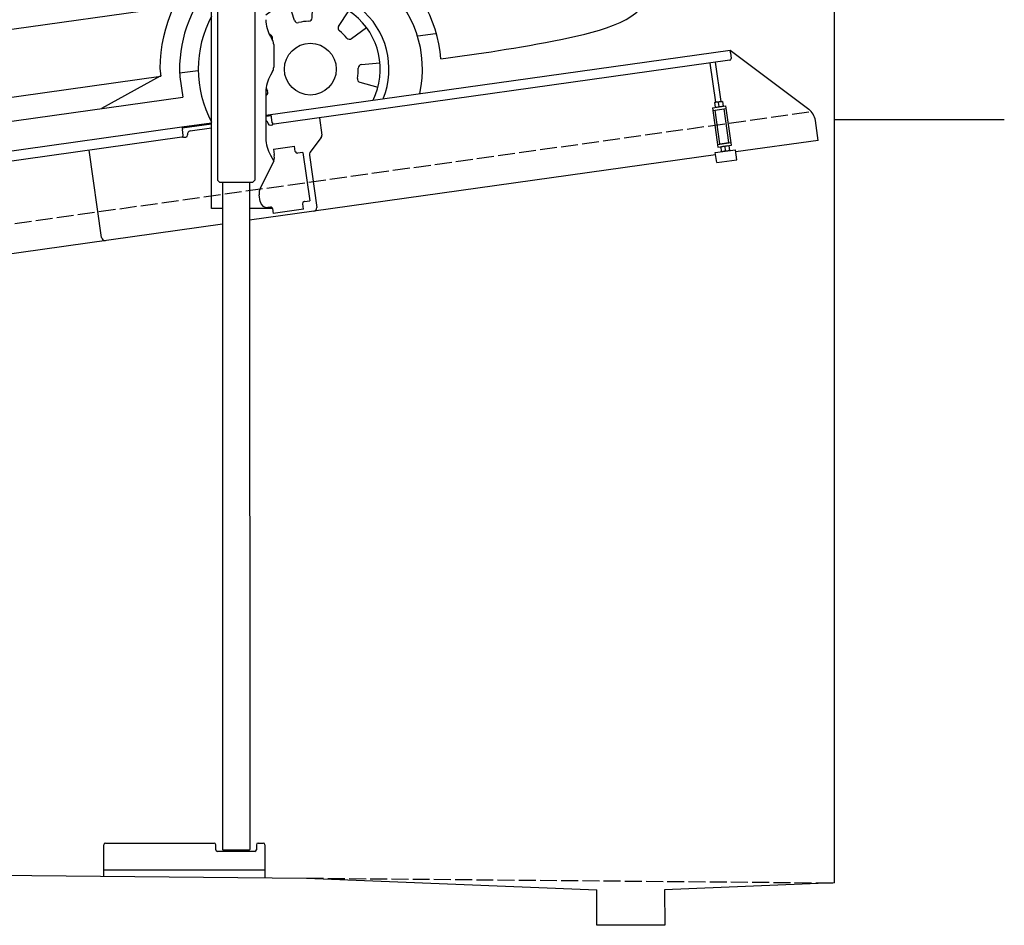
# Model space of a CAD drawing. Extents: x 199 to 6000, y -525 to 5850.
# Tile 2 of 3: x 3099 to 6000, y -525 to 2144. Entities that reach past the tile are written whole.
import ezdxf

# ---------------------------------------------------------------- set-up
doc = ezdxf.new("R2010")
doc.units = 0
doc.header["$LTSCALE"] = 10
doc.header["$MEASUREMENT"] = 0
doc.linetypes.add('GEN3', pattern=[6.25, 5, -1.25])
doc.layers.get('0').update_dxf_attribs({"linetype": 'CONTINUOUS'})
for name, color, linetype in [('3', 6, 'GEN3'), ('CAR', 1, 'CONTINUOUS'), ('SICHTBARE_KANTEN_DIN_', 7, 'CONTINUOUS')]:
    doc.layers.add(name, color=color, linetype=linetype)
doc.layers.add('AM_0', color=7, linetype='CONTINUOUS', lineweight=30)

# ---------------------------------------------------------------- blocks, each defined once
blk = doc.blocks.new('Van200_EG')
at = {"layer": 'CAR'}
for p, q in [((30593.7, 3288.9), (30629.8, 3264.3)), ((30577.2, 3274.5), (30618, 3246.9)), ((29798.8, 3163.7), (30302.2, 3196.8)), ((30717.4, 2901.7), (30849.4, 2067.9)), ((30739.2, 2842), (30859.6, 2114.5)), ((29806.7, 2526.4), (30626.6, 2634.3)), ((29804.2, 2526), (29806.7, 2526.4)), ((27323.7, 2171.9), (29644.2, 2503.2)), ((29586.9, 2494.7), (29608.7, 2232.5)), ((27555.3, 2435.8), (27569.7, 2240.7)), ((27686.4, 2248.9), (28401.9, 2356.3)), ((30598.8, 2363.8), (30622.8, 2211.6)), ((27424.5, 2335), (27425.9, 2276.5)), ((28487.6, 2339.1), (28494.3, 2192.3)), ((30622.8, 2211.6), (30738.1, 2227.8)), ((28494.3, 2192.3), (28508.5, 2064.7)), ((27323.7, 2171.9), (27328.1, 1991.4)), ((27328.1, 1991.4), (27340.8, 1902.6)), ((27543.2, 1548.8), (29532.8, 1827.8)), ((29888.3, 1787), (29871.3, 1839.3)), ((29940.3, 1794.3), (29942.2, 1849.3)), ((30018.2, 1769.4), (30048.5, 1815.3)), ((29820.3, 1741.6), (29813.2, 1747.7)), ((30056.3, 1733.4), (30100.5, 1766.1)), ((30251.5, 1741.4), (30304, 1748.8)), ((28583.1, 1693.5), (28667.7, 1507.1)), ((30085.4, 1656.9), (30140.2, 1661.8)), ((29491.5, 1645.2), (29494.5, 1622.5)), ((29550, 1632.7), (29604.8, 1639.8)), ((27637.9, 1361.6), (29494.5, 1622.5)), ((29493.1, 1622.5), (29320.1, 1527.5)), ((29550.4, 1620.8), (29559.4, 1560.9)), ((30081, 1604.6), (30134.2, 1590.5)), ((27594.3, 1285.6), (29559.4, 1561.2)), ((29805.4, 1565.9), (29804.2, 1565.2)), ((27163.1, 1405), (27146.1, 1457.4)), ((27215, 1412.3), (27216.9, 1467.3)), ((27292.9, 1387.4), (27323.2, 1433.4)), ((26399.8, 1420.4), (26374.8, 1403.2)), ((27095, 1359.6), (27053.2, 1395.4)), ((27331, 1351.4), (27375.2, 1384.2)), ((27584.4, 1343.7), (27530.8, 1336.4)), ((27636.9, 1361.6), (27832, 1319.6)), ((27068.3, 1314.5), (27019.4, 1332.8)), ((27360.2, 1274.9), (27414.9, 1279.9)), ((27061.4, 1233), (27007.4, 1222.6)), ((27355.7, 1222.7), (27408.9, 1208.6)), ((27080.1, 1183.9), (27032.9, 1155.7))]:
    blk.add_line(p, q, dxfattribs=at)
for centre in [(29935, 1643.4), (27209.7, 1261.4)]:
    blk.add_circle(centre, 76.3, dxfattribs=at)
for centre, radius, start, end in [((30308.6, 2399.7), 35.3, 278.266, 89.7479), ((29933.4, 1641.2), 441.9, 29.2479, 106.9984), ((29935.3, 1643.1), 385.6, 4.5254, 109.8845), ((29933.4, 1641.2), 441.9, 130.8756, 179.48), ((29935, 1643.4), 330.2, 347.4042, 113.3452), ((29935.3, 1643.1), 385.6, 139.032, 183.3106), ((29935, 1643.4), 231.7, 337.9146, 124.3813), ((29935, 1643.4), 206, 333.6849, 129.4239), ((29935, 1643.4), 330.2, 151.7436, 208.2564), ((29897.9, 1790.1), 10, 198, 284.2118), ((29935, 1643.4), 141.4, 91.7882, 104.2118), ((29930.3, 1794.7), 10, 271.7882, 358), ((30026.6, 1763.9), 10, 146.5714, 232.7833), ((29813.8, 1734), 10, 335.8319, 49.4286), ((29935, 1643.4), 141.4, 40.3596, 52.7833), ((30050.3, 1741.4), 10, 220.3596, 306.5714), ((27209.1, 1260.5), 440.8, 13.2701, 127.715), ((30086.3, 1646.9), 10, 95.1429, 181.3547), ((27209.7, 1261.4), 385.3, 3.6036, 134.5488), ((29935, 1643.4), 141.4, 348.931, 1.3547), ((30083.6, 1614.3), 10, 168.931, 255.1429), ((27209.7, 1261.4), 330.2, 347.2115, 144.9451), ((29935, 1643.4), 141.4, 203.0236, 207.069), ((29800.2, 1574.5), 10, 300.8571, 27.069), ((27209.7, 1261.4), 231.7, 337.6174, 151.7378), ((27209.7, 1261.4), 206, 333.3345, 157.474), ((27172.6, 1408.1), 10, 198, 284.2118), ((27209.7, 1261.4), 141.4, 91.7882, 104.2118), ((27205, 1412.7), 10, 271.7882, 358), ((27301.3, 1381.9), 10, 146.5714, 232.7833), ((27209.7, 1261.4), 141.4, 40.3596, 52.7833), ((27209.7, 1261.4), 141.4, 143.2167, 155.6404), ((27088.5, 1352), 10, 323.2167, 49.4286), ((27325.1, 1359.4), 10, 220.3596, 306.5714), ((27071.9, 1323.8), 10, 249.4286, 335.6404), ((27209.7, 1261.4), 231.7, 178.834, 218.3826), ((27209.7, 1261.4), 206, 178.6887, 222.6655), ((27209.7, 1261.4), 141.4, 348.931, 1.3547), ((27361.1, 1265), 10, 95.1429, 181.3547), ((27063.3, 1223.1), 10, 14.6453, 100.8571), ((27209.7, 1261.4), 141.4, 194.6453, 207.069), ((27358.3, 1232.3), 10, 168.931, 255.1429), ((27075, 1192.5), 10, 300.8571, 27.069)]:
    blk.add_arc(centre, radius, start, end, dxfattribs=at)
for centre in [(28654.8, 2155.4), (28344.7, 2107.1)]:
    blk.add_ellipse(centre, major_axis=(-101.9, -18.3), ratio=0.28676, dxfattribs=at)
for major_axis, ratio, start_param, end_param in [((-0.1, -50.8), 0.500238, 4.856216, 7.71236), ((-1, 44.1), 0.466142, 1.725236, 4.537487)]:
    blk.add_ellipse((26652.2, 1273.3), major_axis=major_axis, ratio=ratio, start_param=start_param, end_param=end_param, dxfattribs=at)
for points in [[(29804.2, 3301.7), (29827.5, 3303.7), (29850.8, 3305.7), (29874.2, 3307.7)], [(29804.2, 3263.8), (29811.9, 3264.5), (29819.7, 3265.2), (29827.5, 3265.9)], [(29804.2, 3252.5), (29815, 3253.4), (29826.1, 3254.3), (29837.3, 3255.3)], [(29837.3, 3255.3), (29855.7, 3256.8), (29874.1, 3258.3), (29892.5, 3259.8)], [(29883.8, 3241.9), (29944.6, 3245.6), (30007.5, 3249.2), (30073.3, 3252.6)], [(29892.5, 3259.8), (29914.2, 3261.2), (29936, 3262.6), (29990.2, 3266.1)], [(30198.6, 3258.8), (30315, 3264.3), (30440.2, 3269.5), (30577.2, 3274.5)], [(29804.2, 3236.6), (29829.6, 3238.3), (29856.1, 3240.1), (29883.8, 3241.9)], [(29623.8, 3083.4), (29630.5, 3084), (29637.3, 3084.5), (29644.2, 3085.1)], [(29623.8, 3083.4), (29630.6, 3002.4), (29637.4, 2923.9), (29644.2, 2848.6)], [(29443.4, 3062.9), (29460.4, 2841.4), (29471.9, 2671.9), (29486, 2509.3)], [(27969.5, 3020.8), (27977.7, 3022.2), (27985.9, 3023.7), (27994.1, 3025.2)], [(28377.5, 2931), (28387.8, 2703.6), (28393.9, 2521), (28401.9, 2356.3)], [(28540.1, 2956.2), (28559, 2727.1), (28569.4, 2552.6), (28578.6, 2377.9)], [(30455.1, 2952.1), (30478, 2865.6), (30496.6, 2754), (30513.2, 2647)], [(30688.5, 2899.4), (30703.1, 2849.6), (30712.6, 2763.6), (30749.7, 2530)], [(29804.2, 2361.8), (29974.8, 2386.6), (30137.8, 2411.5), (30308.7, 2434.9)], [(29804.2, 2258.9), (30106.7, 2302.3), (30409.3, 2345.7), (30711.9, 2389.1)], [(29804.2, 2290.2), (29976.1, 2315.2), (30143.2, 2339.6), (30313.6, 2364.8)], [(29599.5, 2332.8), (29614.5, 2334.8), (29629.4, 2336.9), (29644.2, 2339)], [(29606.2, 2261.5), (29618.9, 2263.3), (29631.6, 2265.2), (29644.2, 2267)], [(27340.4, 1905.5), (28108.3, 2015.7), (28876.3, 2125.8), (29644.2, 2236)], [(27569.3, 2245.7), (27604.3, 2235.1), (27645.4, 2242), (27686.4, 2248.9)], [(26939.4, 2132.6), (26973.6, 2151.3), (27008.7, 2170.3), (27044.6, 2189.9)], [(26939.4, 2067.9), (27000.8, 2098.1), (27063.4, 2127.6), (27125.2, 2157.8)], [(26538.3, 1809.1), (26591.1, 1818), (26643.9, 1826.8), (26683.6, 1819.7)], [(26511.4, 1773.2), (26493.4, 1743), (26464.2, 1680.9), (26465.5, 1532.1)], [(26375.6, 1371.1), (26374.8, 1381.6), (26374.5, 1392.2), (26374.8, 1403.2)], [(26432.9, 1213), (26421.8, 1231.9), (26412.5, 1249.4), (26404.8, 1266.1)]]:
    blk.add_open_spline(points, degree=3, dxfattribs=at)
for points in [[(30198.6, 3258.8), (30063.7, 3300.9), (29874.2, 3307.7)], [(30577.2, 3274.5), (30588.6, 3287.7), (30593.7, 3288.9)], [(30073.3, 3252.6), (30006.8, 3264.1), (29827.5, 3265.9)], [(30073.3, 3252.6), (30092.9, 3241.4), (30187.4, 3252), (30198.6, 3258.8)], [(30688.2, 2900.4), (30667.1, 2997.4), (30646.4, 3079.9), (30612.8, 3188.6), (30577.2, 3274.5)], [(30618, 3246.7), (30627.8, 3258.4), (30629.8, 3264.3)], [(30302.2, 3196.8), (30469.1, 3170.3), (30535.3, 3039.5)], [(29526.7, 3137.7), (29586.1, 2495.6)], [(27940.2, 2991.3), (28074.4, 3067.7), (28241.2, 3113.3)], [(30209.3, 3125.6), (30376.2, 3099.1), (30455.1, 2952.1)], [(28059.1, 3015.6), (28128.4, 3047.3), (28297.6, 3085.6)], [(28540.1, 2956.2), (28924.9, 3015), (29443.4, 3062.9)], [(27098.1, 2227.7), (27360.2, 2633.9), (27527.3, 2836), (27606.3, 2899.3), (27968.5, 3020.9)], [(28464.1, 3017.1), (28487.6, 2339.1)], [(27940.2, 2991.3), (27970.7, 2992.4), (28046, 3007.3), (28059.1, 3015.6)], [(27572, 2874.4), (27603.8, 2872.8), (27642.3, 2859.9)], [(27530.9, 2838.2), (27562.7, 2836.6), (27602.4, 2823.5)], [(30622.8, 2211.6), (30749.6, 2367.9), (30773.2, 2546.8)], [(28578.6, 2377.9), (28942.9, 2433.6), (29486, 2509.3)], [(30676.1, 2510.7), (30608.2, 2492.1), (30598.8, 2363.8)], [(27555.2, 2437.1), (27424.3, 2342.9), (27424.4, 2336.3)], [(27425.9, 2276.5), (27430.3, 2254.3), (27569.7, 2240.7)], [(27175.9, 2204.9), (27121, 2233.6), (27109.1, 2245.7)], [(27044.6, 2189.9), (27083.2, 2214.4), (27098.1, 2227.7)], [(27140.8, 2169.2), (27090.7, 2192.8), (27077.4, 2209.9)], [(27125.2, 2157.8), (27157.5, 2181.5), (27183.1, 2212.4)], [(28553.1, 2137.7), (28661.4, 2170.5), (28754.7, 2176.2)], [(28242.9, 2089.5), (28351.3, 2122.3), (28444.5, 2128)], [(30288.1, 1904.6), (30589.9, 1945.2), (30859.7, 2103.2), (30859.6, 2114.5)], [(30318.3, 1857.2), (30665.9, 1911.6), (30902.9, 2051.9), (30910.4, 2095.9)], [(30859.6, 2114.5), (30885.2, 2107.3), (30910.3, 2096.9), (30917.6, 2078.2), (30945, 1898)], [(28508.5, 2064.7), (28553.6, 1815.8), (28583.1, 1693.5)], [(27340.8, 1902.6), (27379.6, 1747.7), (27424.8, 1643.9)], [(30319.7, 1673.5), (30677.7, 1732), (30943.4, 1887.1), (30945, 1898)], [(26488.4, 1842.2), (26504.8, 1838.4), (26563, 1832.8)], [(26482.1, 1815.1), (26442, 1758.7), (26415.3, 1669), (26404.1, 1536.9), (26406.9, 1514.7)], [(26499.4, 1813.1), (26462.6, 1760), (26435.8, 1670.3), (26424.6, 1538.2), (26426.9, 1518.4)], [(26521.1, 1809.4), (26486.9, 1759.7), (26460.2, 1670), (26449, 1537.9), (26450.7, 1525.8)], [(26467, 1819.1), (26483.4, 1815.2), (26538.3, 1809.1)], [(26464.3, 1531.3), (26458.7, 1528.1), (26393.1, 1513.7)]]:
    blk.add_spline(points, degree=3, dxfattribs=at)
for points, knots in [([(28241.2, 3113.3), (28387, 3133.2), (28707.9, 3176.9), (29174.7, 3243.1), (29497.3, 3274.4), (29644.2, 3287.6)], [0, 0, 0, 0, 441.664894, 971.537427, 1413.986548, 1413.986548, 1413.986548, 1413.986548]), ([(30156.5, 3274.5), (30166.3, 3275.1), (30257.7, 3278.9), (30355.4, 3281.1), (30593.7, 3288.9)], [253.741883, 253.741883, 253.741883, 253.741883, 322.989321, 518.291981, 518.291981, 518.291981, 518.291981]), ([(28297.6, 3085.6), (28427.4, 3105.7), (28729.6, 3152.6), (29178.8, 3206.1), (29498.2, 3236.2), (29644.2, 3249.4)], [0, 0, 0, 0, 394.255479, 917.126864, 1356.81106, 1356.81106, 1356.81106, 1356.81106]), ([(30739.2, 2842), (30726.3, 2934), (30702.5, 3030.4), (30663.9, 3174.5), (30637.8, 3249.3), (30629.8, 3264.3)], [0, 0, 0, 0, 234.896423, 370.689504, 421.512982, 421.512982, 421.512982, 421.512982]), ([(28059.6, 3015.8), (28153.3, 3033.9), (28553.4, 3110.3), (29067.5, 3176.3), (29488.3, 3213.8), (29644.2, 3225.3)], [37.963752, 37.963752, 37.963752, 37.963752, 324.409822, 1259.924276, 1590.366794, 1590.366794, 1590.366794, 1590.366794]), ([(28138.7, 3051), (28199.5, 3061.8), (28542.5, 3121), (29023.8, 3183.1), (29445.1, 3221.8), (29644.2, 3238.9)], [171.842484, 171.842484, 171.842484, 171.842484, 357.110137, 1216.113521, 1626.446413, 1626.446413, 1626.446413, 1626.446413]), ([(30715.7, 2902.3), (30708.9, 2934.7), (30696.2, 2994.8), (30672.1, 3091.2), (30647.7, 3174.6), (30625.4, 3228.6), (30618, 3246.9)], [0, 0, 0, 0, 99.320792, 184.369174, 298.124336, 359.504265, 359.504265, 359.504265, 359.504265]), ([(28049.8, 2946.7), (28168.9, 2967.7), (28593.7, 3042.7), (29126.5, 3105.3), (29540, 3141.7), (29644.2, 3150.6)], [0, 0, 0, 0, 362.531789, 1294.156043, 1607.848213, 1607.848213, 1607.848213, 1607.848213]), ([(29804.2, 3097.7), (29861, 3102.1), (29977.5, 3111), (30062.6, 3119.4), (30124.4, 3122.1), (30209.3, 3125.6)], [203.451852, 203.451852, 203.451852, 203.451852, 394.884581, 610.194596, 641.703175, 641.703175, 641.703175, 641.703175]), ([(30626.6, 2634.3), (30604.8, 2744.4), (30580, 2877.2), (30548.3, 2997.9), (30535.3, 3039.5)], [0, 0, 0, 0, 290.459213, 404.432115, 404.432115, 404.432115, 404.432115]), ([(27183.1, 2212.4), (27214, 2263.6), (27338, 2469), (27484.7, 2703.9), (27709.9, 2929.9), (27840.9, 2969.1), (27941.2, 2991.4)], [0, 0, 0, 0, 179.691325, 719.971425, 827.186748, 1125.204128, 1125.204128, 1125.204128, 1125.204128]), ([(27323.7, 2171.9), (27322.1, 2192.4), (27318, 2244.2), (27381, 2353.3), (27443.4, 2468), (27518.8, 2588.5), (27608.5, 2735.9), (27785.7, 2878.1), (27930.7, 2923.3), (28049.8, 2946.7)], [0, 0, 0, 0, 34.633344, 130.367254, 260.266155, 394.654289, 566.353713, 741.146733, 1042.18326, 1042.18326, 1042.18326, 1042.18326]), ([(27496.1, 2416.6), (27528.2, 2492.8), (27571.5, 2564.3), (27644.4, 2701.3), (27824.3, 2816.3), (27973, 2864), (28377.5, 2931)], [315.123822, 315.123822, 315.123822, 315.123822, 394.654289, 566.353713, 741.146733, 1038.026076, 1038.026076, 1038.026076, 1038.026076]), ([(29804.2, 2553.6), (29850.1, 2560.3), (30086.1, 2594.2), (30322.7, 2623.5), (30513.2, 2647)], [132.940063, 132.940063, 132.940063, 132.940063, 272.141647, 848.169641, 848.169641, 848.169641, 848.169641]), ([(30693.9, 2513.3), (30722.7, 2517.2), (30756, 2521.8), (30777.3, 2552.7), (30784.8, 2561.7), (30784.8, 2561.7)], [0, 0, 0, 0, 79.596131, 92.046017, 111.203029, 111.203029, 111.203029, 111.203029]), ([(30693.9, 2513.3), (30103.7, 2434.3), (29955.5, 2413.3), (29807.3, 2392.8), (29804.2, 2392.4)], [0, 0, 0, 0, 439.230717, 448.819345, 448.819345, 448.819345, 448.819345]), ([(30711.9, 2389.1), (30742.9, 2393.7), (30774.3, 2398), (30791.8, 2421), (30793.2, 2423)], [0, 0, 0, 0, 79.596131, 86.822489, 86.822489, 86.822489, 86.822489]), ([(29644.2, 2370.4), (29563.3, 2359.2), (29199.9, 2308.9), (28435.2, 2185.7), (27759.5, 2072.4), (27329.3, 1981)], [610.333286, 610.333286, 610.333286, 610.333286, 855.344026, 1711.653293, 2948.481072, 2948.481072, 2948.481072, 2948.481072]), ([(30738.1, 2227.8), (30766.7, 2233.2), (30800, 2237.8), (30821.3, 2268.7), (30827.8, 2277), (30831.7, 2282)], [0, 0, 0, 0, 79.596131, 92.046017, 111.203029, 111.203029, 111.203029, 111.203029]), ([(29609, 2233.5), (29622.9, 2152.1), (29637.2, 2068.9), (29654.5, 1986.2), (29654.9, 1984.3)], [0, 0, 0, 0, 247.578615, 253.374978, 253.374978, 253.374978, 253.374978]), ([(28570.8, 2124.4), (28601.1, 2135.5), (28657.9, 2154.9), (28717.9, 2156.4), (28745.9, 2156.7)], [14.4466, 14.4466, 14.4466, 14.4466, 94.349912, 163.782287, 163.782287, 163.782287, 163.782287]), ([(28260.7, 2076.2), (28290.9, 2087.3), (28347.7, 2106.7), (28407.7, 2108.2), (28435.7, 2108.5)], [14.4466, 14.4466, 14.4466, 14.4466, 94.349912, 163.782287, 163.782287, 163.782287, 163.782287]), ([(26436.7, 1777.6), (26468.3, 1825.5), (26540.3, 1889.7), (26622.6, 1947.1), (26683.2, 1985.3)], [0, 0, 0, 0, 99.01122, 312.388217, 312.388217, 312.388217, 312.388217]), ([(26511.4, 1773.2), (26529.7, 1801.3), (26580.1, 1851.3), (26638.6, 1895.7), (26683.3, 1925.4)], [0, 0, 0, 0, 61.191082, 214.919701, 214.919701, 214.919701, 214.919701]), ([(26939.4, 1723.8), (27053.9, 1774.8), (27176.8, 1864.2), (27319.6, 1900.3), (27340.4, 1905.5)], [183.694882, 183.694882, 183.694882, 183.694882, 560.160299, 624.604309, 624.604309, 624.604309, 624.604309]), ([(26469.4, 1639.8), (26520.1, 1650.4), (26619.6, 1671.3), (26663.2, 1761.7), (26683.7, 1807.3)], [0, 0, 0, 0, 146.346521, 287.346021, 287.346021, 287.346021, 287.346021]), ([(26399.8, 1420.4), (26398.7, 1431.5), (26391.4, 1510.1), (26382, 1636.9), (26415.6, 1746.5), (26436.7, 1777.6)], [149.717851, 149.717851, 149.717851, 149.717851, 183.09991, 385.595028, 511.732027, 511.732027, 511.732027, 511.732027]), ([(26683.7, 1794.3), (26680.4, 1777.2), (26672.9, 1730.6), (26678.4, 1683.4), (26681.9, 1653.6)], [24.561969, 24.561969, 24.561969, 24.561969, 76.677878, 165.962988, 165.962988, 165.962988, 165.962988]), ([(26470.8, 1639.5), (26500, 1639.6), (26569, 1640.2), (26637.3, 1647.5), (26684.1, 1654.3)], [0, 0, 0, 0, 64.682316, 206.813826, 206.813826, 206.813826, 206.813826]), ([(26670.4, 1388.7), (26660.9, 1387.5), (26574.3, 1377.3), (26470.9, 1365.8), (26387, 1398.5), (26374.8, 1403.2)], [122.303503, 122.303503, 122.303503, 122.303503, 151.002306, 381.174495, 420.194903, 420.194903, 420.194903, 420.194903]), ([(26670.4, 1415), (26652.9, 1412.8), (26568.4, 1402.3), (26473.6, 1390.2), (26406, 1417.9), (26400.1, 1420.3)], [133.856675, 133.856675, 133.856675, 133.856675, 186.530662, 386.164019, 405.258829, 405.258829, 405.258829, 405.258829]), ([(26679.4, 1157.6), (26666, 1157.6), (26602.4, 1158.6), (26516, 1169.8), (26452.2, 1202.9), (26432.9, 1213)], [154.267561, 154.267561, 154.267561, 154.267561, 194.410173, 344.189159, 409.35076, 409.35076, 409.35076, 409.35076])]:
    blk.add_open_spline(points, degree=3, knots=knots, dxfattribs=at)

msp = doc.modelspace()

# ---------------------------------------------------------------- linework, layer by layer
for p, q in [((3791.7, 3727.9), (3791.8, 1671.7)), ((3664.7, 1587.6), (3664.7, 3507.6)), ((3681.7, 3507.6), (3681.8, 1671.6)), ((3838.1, 2094.3), (3844.4, 2083.4)), ((3847.7, 2070.9), (3847.7, 2004.3)), ((3824.7, 1862.8), (5191.6, 2054.9)), ((5192.7, 2047), (5191.6, 2054.9)), ((5191.6, 2054.9), (5423.5, 1880.1)), ((5192.7, 2047), (5195.1, 2030.1)), ((5190.8, 2024.5), (3849, 1835.9)), ((5149.6, 1900.9), (5133.4, 2016.4)), ((5165.5, 1903.1), (5149.2, 2018.6)), ((3844.4, 1991.8), (3838.1, 1981)), ((3824.7, 1931), (3824.7, 1794.7)), ((5139.8, 1884.5), (5179.4, 1890.1)), ((5146.4, 1900.4), (5145.7, 1899.9)), ((5145.7, 1899.9), (5147.7, 1886.1)), ((5168.7, 1903.5), (5146.4, 1900.4)), ((5148.5, 1885.7), (5147.7, 1886.1)), ((5159.4, 1888.8), (5157.8, 1900.5)), ((5168.7, 1903.5), (5169.5, 1903.2)), ((5169.5, 1903.2), (5171.4, 1889.4)), ((5170.8, 1888.9), (5171.4, 1889.4)), ((5195.7, 1774.2), (5179.4, 1890.1)), ((3840.4, 1861), (3824.7, 1858.8)), ((3843.4, 1840.2), (3839.9, 1864.9)), ((5139.8, 1884.5), (5156.1, 1768.7)), ((5140.9, 1876.6), (5180.5, 1882.2)), ((5161.3, 1778.5), (5147.4, 1877.5)), ((5188, 1782.2), (5174, 1881.3)), ((960, 1460.2), (3577.5, 1828)), ((3577.5, 1828), (3664.7, 1840.3)), ((3577.5, 1828), (3578.6, 1820.1)), ((3664.7, 1836.3), (3578, 1824.1)), ((3831, 1838.4), (3831.1, 1837.4)), ((3836.8, 1833.2), (3841.7, 1833.9)), ((3982.7, 1854.7), (3989.8, 1804.3)), ((5451.2, 1788.4), (5443, 1847.1)), ((3580.9, 1803.3), (3578.6, 1820.1)), ((3584.3, 1797.7), (3589.2, 1798.4)), ((3593.5, 1804), (3593.3, 1805)), ((3601.8, 1816.3), (3664.7, 1825.2)), ((3576.7, 1797.6), (960, 1429.9)), ((3846.7, 1762.9), (3909, 1771.6)), ((3911.3, 1755.8), (3909, 1771.6)), ((3987.9, 1796.9), (3954.5, 1752.7)), ((5155, 1776.6), (5194.6, 1782.2)), ((5156.1, 1768.7), (5195.7, 1774.2)), ((5161.3, 1778.5), (5188, 1782.2)), ((5164.8, 1769.9), (5164.1, 1769.4)), ((5164.1, 1769.4), (5166, 1755.6)), ((5166.9, 1778.3), (5166.7, 1779.3)), ((5176.1, 1770), (5177.8, 1758.3)), ((5182.7, 1780.5), (5182.6, 1781.5)), ((5187, 1773), (5187.8, 1772.7)), ((5187.8, 1772.7), (5189.8, 1758.9)), ((5451.2, 1788.4), (5208.6, 1754.3)), ((3340.6, 1501.9), (3304.4, 1759.4)), ((3340.6, 1501.9), (3304.4, 1759.4)), ((3838.1, 1744.7), (3848.2, 1727.3)), ((3846.7, 1762.9), (3848.9, 1747)), ((3849.5, 1742.8), (3848.9, 1747)), ((3911.3, 1755.8), (3911.4, 1754.8)), ((3917.1, 1750.6), (3918, 1750.7)), ((3933.9, 1752.9), (3918, 1750.7)), ((3933.9, 1752.9), (3953.9, 1610.3)), ((3952.6, 1745.3), (3974.3, 1591)), ((5149.2, 1746), (3965.8, 1579.7)), ((5148.3, 1752.6), (5207.7, 1761)), ((5152.4, 1722.9), (5148.3, 1752.6)), ((5166.8, 1755.2), (5166, 1755.6)), ((5189.1, 1758.4), (5189.8, 1758.9)), ((5211.8, 1731.3), (5207.7, 1761)), ((3808.5, 1648.5), (3846, 1722.1)), ((5152.4, 1722.9), (5211.8, 1731.3)), ((3688.8, 1664.6), (3681.8, 1671.6)), ((3784.8, 1664.6), (3688.8, 1664.6)), ((3696.8, 1664.6), (3696.9, -301.4)), ((3776.8, 1664.6), (3776.9, -301.3)), ((3784.8, 1664.6), (3791.8, 1671.7)), ((3807.8, 1608), (3805.1, 1627.8)), ((3932.8, 1602.3), (3933, 1601.3)), ((3935.2, 1585.5), (3933, 1601.3)), ((3938.1, 1608.1), (3937.1, 1608)), ((3938.1, 1608.1), (3953.9, 1610.3)), ((3696.8, 1587.6), (3664.7, 1587.6)), ((3844, 1587.6), (3776.8, 1587.6)), ((3965.8, 1579.7), (3776.8, 1553.1)), ((3838.4, 1592.1), (3830.4, 1590.9)), ((3844, 1587.8), (3846.1, 1572.9)), ((3935.2, 1585.5), (3846.1, 1572.9)), ((3696.8, 1541.9), (960, 1157.2)), ((3346.9, -380.3), (3346.9, -287.4)), ((3351.9, -282.4), (3671.9, -282.4)), ((3676.9, -302.4), (3676.9, -287.4)), ((3796.9, -287.4), (3796.9, -302.4)), ((3801.9, -282.4), (3816.9, -282.4)), ((3821.9, -287.4), (3821.9, -384.8)), ((3791.9, -307.4), (3681.9, -307.4)), ((3697.9, -302.4), (3696.9, -301.4)), ((3697.9, -302.4), (3775.9, -302.4)), ((3710.9, -302.4), (3710.9, -307.4)), ((3762.9, -302.4), (3762.9, -307.4)), ((3775.9, -302.4), (3776.9, -301.3)), ((199.5, -350), (3944.5, -386)), ((3821.9, -362.4), (3346.9, -362.4)), ((3944.5, -386), (4799.5, -420.1)), ((5499.5, -400), (4999.1, -420.1)), ((4799.5, -525), (4799.5, -420.1)), ((4999.1, -420.1), (4999.5, -525)), ((4999.5, -525), (4799.5, -525))]:
    msp.add_line(p, q)
msp.add_polyline3d([(3844, 1587.8, 0), (3844, 1587.8, 0), (3844, 1587.8, 0), (3844, 1587.8, 0), (3844, 1587.8, 0), (3844, 1587.8, 0), (3844, 1587.8, 0), (3844, 1587.9, 0), (3844, 1587.9, 0), (3844, 1587.9, 0), (3844, 1587.9, 0), (3844, 1587.9, 0), (3844, 1587.9, 0), (3844, 1587.9, 0), (3844, 1587.9, 0), (3844, 1587.9, 0), (3844, 1587.9, 0), (3844, 1587.9, 0), (3844, 1587.9, 0), (3844, 1587.9, 0), (3844, 1588, 0), (3844, 1588, 0), (3844, 1588, 0), (3844, 1588, 0), (3844, 1588, 0), (3844, 1588, 0), (3844, 1588, 0), (3844, 1588, 0), (3844, 1588, 0), (3844, 1588, 0), (3844, 1588, 0), (3844, 1588, 0), (3844, 1588, 0), (3844, 1588.1, 0), (3844, 1588.1, 0), (3844, 1588.1, 0), (3844, 1588.1, 0), (3843.9, 1588.1, 0), (3843.9, 1588.1, 0), (3843.9, 1588.1, 0), (3843.9, 1588.1, 0), (3843.9, 1588.1, 0), (3843.9, 1588.1, 0), (3843.9, 1588.1, 0), (3843.9, 1588.1, 0), (3843.9, 1588.1, 0), (3843.9, 1588.2, 0), (3843.9, 1588.2, 0), (3843.9, 1588.2, 0), (3843.9, 1588.2, 0), (3843.9, 1588.2, 0), (3843.9, 1588.2, 0), (3843.9, 1588.2, 0), (3843.9, 1588.2, 0), (3843.9, 1588.2, 0), (3843.9, 1588.2, 0), (3843.9, 1588.2, 0), (3843.9, 1588.2, 0), (3843.9, 1588.2, 0), (3843.9, 1588.3, 0), (3843.9, 1588.3, 0), (3843.9, 1588.3, 0), (3843.9, 1588.3, 0), (3843.9, 1588.3, 0), (3843.9, 1588.3, 0), (3843.9, 1588.3, 0), (3843.9, 1588.3, 0), (3843.9, 1588.3, 0), (3843.9, 1588.3, 0), (3843.9, 1588.3, 0), (3843.9, 1588.3, 0), (3843.9, 1588.3, 0), (3843.9, 1588.4, 0), (3843.9, 1588.4, 0), (3843.9, 1588.4, 0), (3843.9, 1588.4, 0), (3843.9, 1588.4, 0), (3843.9, 1588.4, 0), (3843.9, 1588.4, 0), (3843.9, 1588.4, 0), (3843.9, 1588.4, 0), (3843.9, 1588.4, 0), (3843.9, 1588.4, 0), (3843.9, 1588.4, 0), (3843.9, 1588.4, 0), (3843.9, 1588.5, 0), (3843.9, 1588.5, 0), (3843.9, 1588.5, 0), (3843.9, 1588.5, 0), (3843.9, 1588.5, 0), (3843.9, 1588.5, 0), (3843.8, 1588.5, 0), (3843.8, 1588.5, 0), (3843.8, 1588.5, 0), (3843.8, 1588.5, 0), (3843.8, 1588.5, 0), (3843.8, 1588.5, 0), (3843.8, 1588.5, 0), (3843.8, 1588.6, 0), (3843.8, 1588.6, 0), (3843.8, 1588.6, 0), (3843.8, 1588.6, 0), (3843.8, 1588.6, 0), (3843.8, 1588.6, 0), (3843.8, 1588.6, 0), (3843.8, 1588.6, 0), (3843.8, 1588.6, 0), (3843.8, 1588.6, 0), (3843.8, 1588.6, 0), (3843.8, 1588.6, 0), (3843.8, 1588.6, 0), (3843.8, 1588.7, 0), (3843.8, 1588.7, 0), (3843.8, 1588.7, 0), (3843.8, 1588.7, 0), (3843.8, 1588.7, 0), (3843.8, 1588.7, 0), (3843.8, 1588.7, 0), (3843.8, 1588.7, 0), (3843.8, 1588.7, 0), (3843.8, 1588.7, 0), (3843.8, 1588.7, 0), (3843.8, 1588.7, 0), (3843.8, 1588.7, 0), (3843.8, 1588.8, 0), (3843.8, 1588.8, 0), (3843.8, 1588.8, 0), (3843.8, 1588.8, 0)])
for centre, radius, start, end in [((3924.7, 2144.3), 100, 180, 210), ((3822.7, 2070.9), 25, 0, 30), ((5190.1, 2029.4), 5, 278, 8), ((3822.7, 2004.3), 25, 330, 0), ((3924.7, 1931), 100, 150, 180), ((5154.1, 1883.5), 17.4, 77.7758, 118.2123), ((5151.2, 1904), 17.3, 257.7374, 298.2906), ((5166, 1885.1), 17.4, 77.8275, 118.1868), ((5163.1, 1905.8), 17.4, 257.806, 298.1683), ((5393.5, 1840.2), 50, 8, 53), ((3821.1, 1837), 10, 8, 68.7289), ((3836.1, 1838.1), 5, 188, 278), ((3841, 1838.8), 5, 278, 334.7633), ((3848.3, 1840.9), 5, 188, 278), ((3576, 1802.6), 5, 278, 8), ((3583.6, 1802.6), 5, 221.2367, 278), ((3588.5, 1803.3), 5, 278, 8), ((3603.2, 1806.4), 10, 98, 188), ((3979.9, 1802.9), 10, 323, 8), ((3924.7, 1794.7), 100, 180, 210), ((5172.4, 1753), 17.4, 77.7758, 118.2123), ((5184.3, 1754.6), 17.4, 77.8275, 118.1868), ((3814.8, 1738), 35, 333, 8), ((3916.4, 1755.5), 5, 188, 278), ((3962.5, 1746.7), 10, 143, 188), ((5169.5, 1773.5), 17.3, 257.7374, 298.2906), ((5181.4, 1775.3), 17.4, 257.806, 298.1683), ((3841.8, 1974.2), 321, 254.6793, 254.6861), ((3839.7, 1632.6), 35, 153, 188), ((3827.6, 1610.7), 20, 188, 278), ((3937.8, 1603), 5, 98, 188), ((3839, 1587.1), 5, 19.537, 98), ((3964.4, 1589.6), 10, 278, 8), ((3350.5, 1503.3), 10, 188, 278), ((3350.5, 1503.3), 10, 188, 278), ((3351.9, -287.4), 5, 90, 180), ((3671.9, -287.4), 5, 0, 90), ((3801.9, -287.4), 5, 90, 180), ((3816.9, -287.4), 5, 0, 90), ((3681.9, -302.4), 5, 180, 270), ((3791.9, -302.4), 5, 270, 0)]:
    msp.add_arc(centre, radius, start, end)
at = {"layer": '3'}
for p, q in [((423.4, 1169.7), (5430.8, 1873.4)), ((3944.5, -386), (5499.5, -400))]:
    msp.add_line(p, q, dxfattribs=at)
at = {"layer": 'SICHTBARE_KANTEN_DIN_'}
for p, q in [((5499.5, -400), (5499.5, 5850)), ((5499.5, 1850), (5999.5, 1850))]:
    msp.add_line(p, q, dxfattribs=at)

# ---------------------------------------------------------------- block references
at = {"layer": 'AM_0'}
msp.add_blockref('Van200_EG', (-25979.5, 355.1), dxfattribs=at)

doc.saveas('drawing.dxf')
